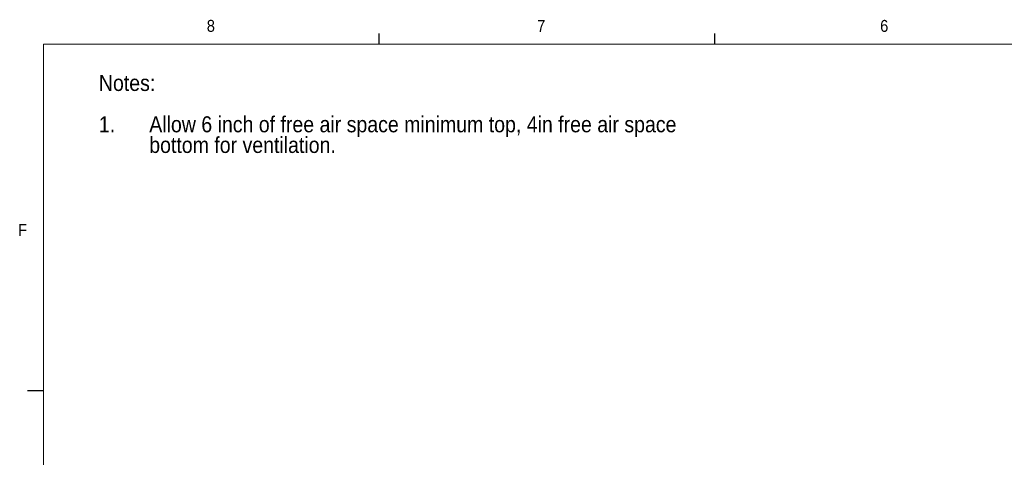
# Paper-space layout '3' of a CAD drawing. Header units: inches. Extents: x 1 to 109, y 1 to 85.
# Tile 45 of 107: x 2 to 40, y 67 to 84. Entities that reach past the tile are written whole.
import ezdxf

# ---------------------------------------------------------------- set-up
doc = ezdxf.new("R2010")
doc.units = ezdxf.units.IN
doc.header["$MEASUREMENT"] = 0
doc.layers.add('FORMAT', color=7, linetype='Continuous')
doc.styles.add('SLDTEXTSTYLE0', font='GOTHIC.TTF', dxfattribs={"width": 0.913})

# ---------------------------------------------------------------- blocks, each defined once
blk = doc.blocks.new('SW_NOTE_21')
at = {"layer": 'FORMAT', "color": 0, "ltscale": 5, "char_height": 0.625, "attachment_point": 1, "style": 'SLDTEXTSTYLE0'}
for s, insert in [('Notes:', (0, 0.798)), ('Allow 6 inch of free air space minimum top, 4in free air space ', (1.969, -0.818)), ('1.', (0, -0.818)), ('bottom for ventilation.', (1.969, -1.626))]:
    blk.add_mtext(s, dxfattribs=dict(at, insert=insert))

psp = doc.layouts.new('3')

# ---------------------------------------------------------------- linework, layer by layer
at = {"layer": 'FORMAT', "ltscale": 5}
for p, q in [((15.7394, 83.303), (15.7394, 83.727)), ((28.8644, 83.303), (28.8644, 83.727)), ((2.6144, 69.758), (1.9894, 69.758))]:
    psp.add_line(p, q, dxfattribs=at)
at = {"layer": 'FORMAT', "lineweight": 0, "ltscale": 5}
for q in [(107.6144, 83.303), (2.6144, 2.053)]:
    psp.add_line((2.6144, 83.303), q, dxfattribs=at)

# ---------------------------------------------------------------- block references
at = {"layer": 'FORMAT', "ltscale": 5}
psp.add_blockref('SW_NOTE_21', (4.7821, 81.3057), dxfattribs=at)

# ---------------------------------------------------------------- texts
at = {"layer": 'FORMAT', "color": 7, "ltscale": 5, "char_height": 0.4688, "attachment_point": 1, "style": 'SLDTEXTSTYLE0'}
for s, insert in [('8', (9.0006, 84.2579)), ('7', (21.9162, 84.2571)), ('6', (35.327, 84.2555)), ('F', (1.6212, 76.2825))]:
    psp.add_mtext(s, dxfattribs=dict(at, insert=insert))

doc.saveas('drawing.dxf')
